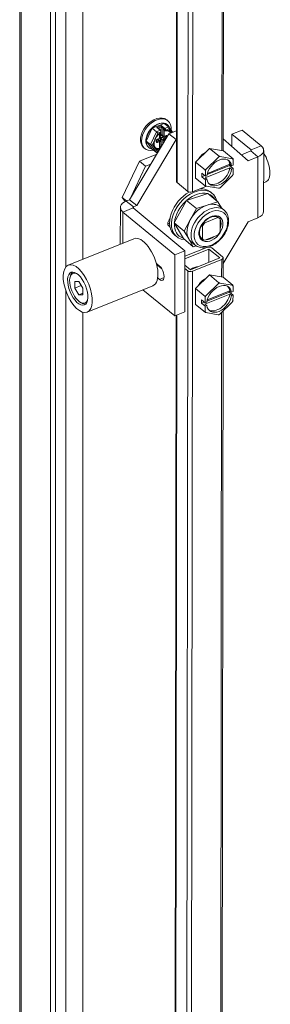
# Model space of a CAD drawing. Header units: inches. Extents: x 4 to 472, y 10 to 298.
# Tile 40 of 45: x 404.2 to 406.78, y 225.23 to 235.4. Entities that reach past the tile are written whole.
import ezdxf

# ---------------------------------------------------------------- set-up
doc = ezdxf.new("R2010")
doc.units = ezdxf.units.IN
doc.header["$LTSCALE"] = 28
doc.header["$MEASUREMENT"] = 0
doc.layers.add('Visible (ANSI)', color=7, linetype='Continuous', lineweight=5)
doc.layers.add('Visible Narrow (ANSI)', color=7, linetype='Continuous', lineweight=5)

msp = doc.modelspace()

# ---------------------------------------------------------------- linework, layer by layer
at = {"layer": 'Visible (ANSI)'}
for p, q in [((404.1969, 215.444), (404.1969, 251.1084)), ((404.5139, 250.8356), (404.5139, 215.1622)), ((404.5676, 250.8573), (404.5676, 215.1839)), ((404.8463, 232.9251), (404.8463, 250.7219)), ((406.3149, 248.555), (406.2963, 234.0456)), ((405.8317, 248.2772), (405.8132, 233.7295)), ((405.563, 234.2792), (405.6878, 234.3296)), ((405.732, 234.2931), (405.6878, 234.3296)), ((405.7137, 234.365), (405.7248, 234.3559)), ((405.7191, 234.3168), (405.7223, 234.3142)), ((405.3303, 233.541), (405.7366, 234.2223)), ((405.5007, 234.1463), (405.563, 234.2792)), ((405.6073, 234.2427), (405.563, 234.2792)), ((405.6512, 234.258), (405.6186, 234.2849)), ((405.6416, 234.1836), (405.6416, 234.2262)), ((405.6493, 234.2089), (405.6493, 234.232)), ((405.655, 234.2533), (405.655, 234.2941)), ((405.655, 234.2157), (405.655, 234.2361)), ((405.6574, 234.2419), (405.6574, 234.2445)), ((405.6913, 234.2547), (405.6785, 234.2653)), ((405.7744, 234.2375), (405.7333, 234.2918)), ((405.8138, 234.2534), (405.7366, 234.2223)), ((405.8101, 234.1617), (405.7366, 234.2223)), ((406.3849, 234.0915), (406.3851, 234.2181)), ((406.4901, 234.2604), (406.3851, 234.2181)), ((406.3851, 234.2181), (406.5825, 234.0554)), ((406.4901, 234.2604), (406.6875, 234.0977)), ((405.4038, 233.4804), (405.8101, 234.1617)), ((405.563, 234.0639), (405.5007, 234.1463)), ((405.5449, 234.1098), (405.5007, 234.1463)), ((405.6077, 234.1429), (405.6077, 234.1519)), ((405.6161, 234.1632), (405.6319, 234.1696)), ((405.6186, 234.163), (405.6376, 234.1474)), ((405.6268, 234.1638), (405.6268, 234.1563)), ((405.6335, 234.16), (405.6335, 234.1704)), ((405.6416, 234.2129), (405.6509, 234.2052)), ((405.6416, 234.1959), (405.6634, 234.2047)), ((405.6416, 234.0712), (405.6416, 234.1386)), ((405.6416, 234.1371), (405.6426, 234.1375)), ((405.6493, 234.147), (405.6493, 234.1729)), ((405.655, 234.0923), (405.655, 234.1707)), ((405.6609, 234.2068), (405.6561, 234.2049)), ((405.6561, 234.1824), (405.6663, 234.1865)), ((405.6575, 234.2096), (405.6765, 234.194)), ((405.6883, 234.1924), (405.7041, 234.1988)), ((405.8137, 234.1631), (405.8101, 234.1617)), ((406.2965, 234.1689), (406.5537, 233.9438)), ((405.4309, 233.9384), (405.6106, 234.0111)), ((405.477, 234.078), (405.4881, 234.0689)), ((405.5254, 234.0819), (405.5285, 234.0793)), ((405.6073, 234.0274), (405.563, 234.0639)), ((405.6141, 234.0265), (405.6217, 234.0296)), ((405.6556, 234.0894), (405.6416, 234.0837)), ((405.6449, 234.0685), (405.6416, 234.0712)), ((405.6568, 234.0884), (405.6554, 234.0895)), ((406.0116, 233.9297), (406.1551, 234.0701)), ((406.1551, 234.0701), (406.2983, 234.0453)), ((406.1551, 234.0701), (406.2537, 233.9888)), ((406.2983, 234.0453), (406.3969, 233.964)), ((406.5791, 234.0443), (406.4831, 234.0056)), ((406.7123, 233.4202), (406.7132, 234.0506)), ((405.2549, 233.5635), (405.4309, 233.9384)), ((405.4941, 233.8863), (405.4309, 233.9384)), ((405.4941, 233.8863), (405.5496, 233.9087)), ((406.0114, 233.7647), (406.0116, 233.9297)), ((406.0116, 233.9297), (406.1102, 233.8485)), ((406.12, 233.8548), (406.2475, 233.9795)), ((406.2634, 233.9859), (406.3907, 233.9639)), ((406.3987, 233.9534), (406.3986, 233.8979)), ((406.6526, 233.9837), (406.5537, 233.9438)), ((405.3387, 233.555), (405.4941, 233.8863)), ((406.0742, 233.7776), (406.0743, 233.8134)), ((406.0743, 233.8134), (406.1119, 233.7823)), ((406.3649, 233.8707), (406.1094, 233.7678)), ((406.1119, 233.7823), (406.112, 233.8378)), ((406.1294, 233.7999), (406.3609, 233.8932)), ((406.1327, 233.8129), (406.3649, 233.9065)), ((406.3609, 233.9049), (406.3609, 233.8932)), ((406.3609, 233.8932), (406.3986, 233.8621)), ((406.3649, 233.9065), (406.383, 233.8916)), ((406.383, 233.8558), (406.3649, 233.8707)), ((406.383, 233.8916), (406.3986, 233.8979)), ((406.3986, 233.8621), (406.383, 233.8558)), ((406.3986, 233.8621), (406.3985, 233.8066)), ((405.8195, 233.7179), (405.9307, 233.6262)), ((406.0114, 233.7647), (406.11, 233.6834)), ((406.0742, 233.7776), (406.1034, 233.7894)), ((406.1119, 233.7466), (406.0742, 233.7776)), ((406.1094, 233.7678), (406.1274, 233.7529)), ((406.1118, 233.6911), (406.1119, 233.7466)), ((406.1119, 233.7823), (406.1275, 233.7886)), ((406.1274, 233.7529), (406.1119, 233.7466)), ((406.3905, 233.7897), (406.263, 233.6649)), ((406.7127, 233.7153), (406.7362, 233.7248)), ((406.1376, 233.6049), (405.9168, 233.5342)), ((406.1246, 233.6797), (405.9794, 233.6212)), ((406.2471, 233.6585), (406.1197, 233.6805)), ((406.1376, 233.6049), (406.2403, 233.5202)), ((406.1636, 233.6218), (406.1825, 233.6061)), ((405.2858, 233.5227), (405.2549, 233.5635)), ((405.298, 233.528), (405.2549, 233.5635)), ((405.2957, 233.5271), (405.3303, 233.541)), ((405.4038, 233.4804), (405.3303, 233.541)), ((405.9168, 233.5342), (405.7903, 233.3017)), ((405.9168, 233.5342), (406.0195, 233.4494)), ((406.2403, 233.5202), (406.1299, 233.4848)), ((406.2776, 233.4564), (406.2403, 233.5202)), ((405.2352, 233.4601), (405.2347, 233.0817)), ((405.7966, 232.9714), (405.2609, 233.4131)), ((405.9016, 233.0137), (405.3659, 233.4554)), ((405.3692, 233.4665), (405.4038, 233.4804)), ((406.0195, 233.4494), (405.9563, 233.3332)), ((406.1299, 233.4848), (406.0195, 233.4494)), ((406.2629, 233.4685), (406.3052, 233.4336)), ((405.7903, 233.3017), (405.8846, 233.14)), ((405.7903, 233.3017), (405.8931, 233.217)), ((405.9563, 233.3332), (405.8931, 233.217)), ((406.0972, 233.3085), (406.1055, 233.3016)), ((406.241, 233.3562), (406.1055, 233.3016)), ((406.2302, 233.3651), (406.241, 233.3562)), ((406.2489, 233.3549), (406.2608, 233.3452)), ((406.2633, 233.2077), (406.2635, 233.3428)), ((406.5529, 233.3135), (406.2949, 232.8807)), ((406.6518, 233.3533), (406.5529, 233.3135)), ((405.8931, 233.217), (405.9402, 233.1361)), ((406.0745, 233.2769), (406.0829, 233.27)), ((406.0829, 233.27), (406.0827, 233.1349)), ((405.3748, 233.1381), (404.6975, 232.8652)), ((405.7954, 233.1752), (405.8144, 233.1596)), ((405.8846, 233.14), (405.9874, 233.0553)), ((405.9402, 233.1361), (405.9874, 233.0553)), ((405.9648, 233.107), (406.0071, 233.0721)), ((406.0711, 233.1445), (406.0827, 233.1349)), ((406.0736, 233.1423), (406.0855, 233.1325)), ((406.1053, 233.1215), (406.2407, 233.1761)), ((405.9016, 233.0137), (405.7966, 232.9714)), ((405.9007, 232.3833), (405.9016, 233.0137)), ((405.9014, 232.9316), (406.1487, 233.0313)), ((406.1286, 233.0478), (405.9015, 232.9563)), ((405.9874, 233.0553), (406.0171, 233.0648)), ((406.1487, 233.0313), (406.1485, 232.8947)), ((406.1487, 233.0313), (406.2599, 232.9396)), ((406.1774, 233.0428), (406.2886, 232.9511)), ((405.7958, 232.341), (405.7966, 232.9714)), ((406.2599, 232.9396), (405.9583, 232.818)), ((405.9784, 232.8015), (406.28, 232.923)), ((406.2949, 232.9395), (406.2947, 232.7398)), ((405.6068, 232.8811), (405.6382, 232.8552)), ((405.6116, 232.8621), (405.6238, 232.8671)), ((405.6616, 232.8273), (405.6168, 232.8642)), ((405.9013, 232.8298), (405.9297, 232.8065)), ((405.9583, 232.818), (405.9014, 232.865)), ((404.7161, 232.7414), (404.7198, 232.7555)), ((404.7657, 232.6945), (404.7656, 232.627)), ((404.8068, 232.6944), (404.7657, 232.6945)), ((404.8478, 232.6268), (404.8068, 232.6944)), ((405.638, 232.7179), (405.62, 232.7328)), ((406.0099, 232.624), (406.1534, 232.7643)), ((406.1534, 232.7643), (406.2966, 232.7395)), ((406.1534, 232.7643), (406.252, 232.683)), ((406.2966, 232.7395), (406.3952, 232.6582)), ((404.7656, 232.627), (404.8315, 232.6536)), ((404.7656, 232.627), (404.8066, 232.5594)), ((404.8477, 232.5593), (404.8478, 232.6268)), ((405.5705, 232.6524), (404.8932, 232.3795)), ((405.7958, 232.341), (405.4681, 232.6112)), ((406.0097, 232.4589), (406.0099, 232.624)), ((406.0099, 232.624), (406.1085, 232.5427)), ((406.1183, 232.549), (406.2458, 232.6737)), ((406.1278, 232.4941), (406.3592, 232.5874)), ((406.131, 232.5071), (406.3633, 232.6007)), ((406.2617, 232.6801), (406.3891, 232.6581)), ((406.3593, 232.5991), (406.3592, 232.5874)), ((406.3592, 232.5874), (406.3969, 232.5563)), ((406.3633, 232.6007), (406.3814, 232.5858)), ((406.3814, 232.5858), (406.3969, 232.5921)), ((406.397, 232.6476), (406.3969, 232.5921)), ((404.8066, 232.5594), (404.8477, 232.5759)), ((404.8066, 232.5594), (404.8477, 232.5593)), ((406.0725, 232.4718), (406.0726, 232.5076)), ((406.0726, 232.5076), (406.1102, 232.4765)), ((406.3632, 232.565), (406.1077, 232.462)), ((406.1102, 232.4765), (406.1103, 232.532)), ((406.3813, 232.5501), (406.3632, 232.565)), ((406.3969, 232.5563), (406.3813, 232.5501)), ((406.3969, 232.5563), (406.3968, 232.5008)), ((404.8208, 232.4815), (404.8333, 232.474)), ((405.9007, 232.3833), (405.7958, 232.341)), ((406.0097, 232.4589), (406.1083, 232.3776)), ((406.0725, 232.4718), (406.1017, 232.4836)), ((406.1102, 232.4408), (406.0725, 232.4718)), ((406.1077, 232.462), (406.1258, 232.4471)), ((406.1101, 232.3853), (406.1102, 232.4408)), ((406.1102, 232.4765), (406.1258, 232.4828)), ((406.1258, 232.4471), (406.1102, 232.4408)), ((406.3888, 232.4839), (406.2613, 232.3592)), ((406.2942, 232.3913), (406.2761, 218.1913)), ((404.8463, 216.1454), (404.8463, 232.3791)), ((405.8114, 232.3473), (405.7933, 218.1838)), ((406.2454, 232.3527), (406.1181, 232.3748))]:
    msp.add_line(p, q, dxfattribs=at)
for centre, start, end in [((405.6491, 234.2419), 303.23512, 0), ((405.6965, 234.2611), 230.493, 278.71406)]:
    msp.add_arc(centre, 0.00827, start, end, dxfattribs=at)
for centre, major_axis, ratio, start_param, end_param in [((405.6064, 234.2124), (0.1183, 0.1435), 0.6688348, 5.5047263, 10.1254701), ((405.6223, 234.1994), (-0.0969, -0.1175), 0.6688348, 3.1415927, 6.2831853), ((405.6254, 234.1968), (0.0969, 0.1175), 0.6688348, 0.3656889, 1.4128865), ((405.6254, 234.1968), (0.0969, 0.1175), 0.6688348, 5.827454, 6.6488742), ((405.6254, 234.1968), (-0.0969, -0.1175), 0.6688348, 4.5544791, 5.6016767), ((405.6138, 234.2341), (-0.0102, 0.0107), 0.1172285, 3.9543076, 5.5251039), ((405.6096, 234.2816), (0.0115, -0.0018), 0.577215, 0.7700935, 1.6593812), ((405.657, 234.3007), (-0.00146, -0.00947), 0.1492329, 3.9422955, 5.5130918), ((405.6663, 234.2202), (-0.0088, -0.0106), 0.6688348, 5.6016767, 6.2831853), ((405.6807, 234.2741), (-0.005, 0.0106), 0.6252357, 1.5354746, 2.2169833), ((405.7255, 234.2793), (0.0042, 0.0151), 0.6186455, 4.4428503, 6.0136466), ((405.6618, 234.1668), (0.0701, 0.0851), 0.6688348, 5.8860887, 6.1834086), ((405.6254, 234.1968), (0.0969, 0.1175), 0.6688348, 5.5280694, 5.5280798), ((405.6064, 234.2124), (0.1183, 0.1435), 0.6688348, 5.3819418, 5.3819523), ((405.6254, 234.1968), (-0.0969, -0.1175), 0.6688348, 5.6016767, 6.6488742), ((405.6098, 234.1524), (0.0088, 0.0106), 0.6688348, 0, 0.1451218), ((405.62, 234.161), (0.00526, 0.00638), 0.6688348, 5.6016767, 6.1953649), ((405.6268, 234.1573), (0.00526, 0.00638), 0.6688348, 4.6201362, 5.6016767), ((405.6426, 234.1443), (-0.00526, -0.00638), 0.6688348, 0.8892877, 2.460084), ((405.6561, 234.2116), (-0.00526, -0.00638), 0.6688348, 5.6016767, 7.172473), ((405.6561, 234.1756), (-0.00526, -0.00638), 0.6688348, 4.0308804, 5.6016767), ((405.6663, 234.1752), (0.0088, 0.0106), 0.6688348, 0.8892877, 2.460084), ((405.558, 234.1151), (-0.0152, -0.0016), 0.5406247, 0.4885427, 2.059339), ((405.6618, 234.1668), (-0.0701, -0.0851), 0.6688348, 0.0142786, 0.0142999), ((405.6618, 234.1668), (-0.0701, -0.0851), 0.6688348, 0.0998235, 0.6236756), ((405.6138, 234.0413), (-0.0042, -0.0151), 0.6186455, 6.0136466, 7.5844429), ((405.6333, 234.0673), (-0.00826, -0.0039), 0.0749357, 3.1769143, 3.8195095), ((405.6254, 234.1968), (0.0969, 0.1175), 0.6688348, 4.1609568, 4.281075), ((405.6064, 234.2124), (0.1183, 0.1435), 0.6688348, 4.2636274, 4.3467307), ((405.657, 234.0989), (0.00146, 0.00947), 0.1492329, 2.3714991, 3.0530078), ((406.1306, 233.925), (0.0891, 0.108), 0.6688348, 1.0038789, 1.819347), ((406.5712, 234.0508), (0.0138, 0), 0.5767534, 5.3239911, 6.8947874), ((406.5712, 234.0508), (0.1419, -0.0002), 0.5767534, 5.3239911, 6.8947874), ((406.659, 233.9165), (0.0773, -0.1917), 0.4690581, 0, 1.9577137), ((406.2552, 233.8222), (0.1002, 0.1215), 0.6688348, 5.7397425, 8.6026565), ((406.2552, 233.8222), (-0.1251, -0.1518), 0.6688348, 3.9801612, 4.0790525), ((406.2372, 233.8371), (0.1002, 0.1215), 0.6688348, 5.7397425, 6.171805), ((406.2552, 233.8222), (0.1251, 0.1518), 0.6688348, 6.0745563, 6.1734476), ((406.2552, 233.8222), (-0.1251, -0.1518), 0.6688348, 5.0273587, 5.12625), ((406.2552, 233.8222), (-0.1002, -0.1215), 0.6688348, 5.7397425, 8.6026565), ((406.2372, 233.8371), (-0.1002, -0.1215), 0.6688348, 0.1113803, 2.3194712), ((406.2552, 233.8222), (0.1251, 0.1518), 0.6688348, 5.0273587, 5.12625), ((405.8482, 233.7295), (-0.035, 0), 0.5767534, 0, 0.6116021), ((405.9795, 233.3985), (-0.1841, -0.2233), 0.6688348, 4.1713172, 6.2831853), ((405.9985, 233.3829), (0.1841, 0.2233), 0.6688348, 5.8273204, 9.8806428), ((406.0111, 233.3724), (0.1701, 0.2063), 0.6688348, 0.3027327, 1.3081172), ((405.9594, 233.6378), (0.035, 0), 0.5767534, 3.7531948, 5.3239911), ((405.9795, 233.3985), (0.1841, 0.2233), 0.6688348, 0, 0.54762), ((406.2552, 233.8222), (-0.1251, -0.1518), 0.6688348, 6.0745563, 6.1734476), ((406.2552, 233.8222), (0.1251, 0.1518), 0.6688348, 3.9801612, 4.0790525), ((405.3771, 233.46), (-0.1419, 0.0002), 0.5767534, 5.3239911, 6.8947874), ((406.0111, 233.3724), (-0.1701, -0.2063), 0.6688348, 4.4915229, 5.4969074), ((406.1139, 233.2877), (0.149, 0.1807), 0.6688348, 0, 0.8054249), ((406.0111, 233.3724), (0.1701, 0.2063), 0.6688348, 6.0456999, 6.5206707), ((405.3771, 233.46), (-0.0138, 0), 0.5767534, 5.3239911, 6.8947874), ((406.1139, 233.2877), (-0.149, -0.1807), 0.6688348, 3.9470176, 4.9942151), ((406.5704, 233.4204), (0.1419, -0.0002), 0.5767534, 5.3239911, 6.2831853), ((405.7752, 233.315), (-0.0394, -0.0478), 0.6688348, 4.6436979, 6.568158), ((405.7372, 233.3463), (-0.0394, -0.0478), 0.6688348, 0.6345322, 0.9928282), ((406.1139, 233.2877), (-0.149, -0.1807), 0.6688348, 4.9942151, 6.0414127), ((406.1731, 233.2388), (-0.0877, -0.1063), 0.6688348, 4.6731079, 4.9569021), ((406.1731, 233.2388), (0.0877, 0.1063), 0.6688348, 6.2439043, 6.5276984), ((406.0111, 233.3724), (-0.1701, -0.2063), 0.6688348, 5.5387205, 6.5441049), ((406.1731, 233.2388), (0.0877, 0.1063), 0.6688348, 4.6731079, 4.9569021), ((405.4726, 232.8953), (0.0979, -0.2428), 0.4690581, 0, 3.1415927), ((406.1139, 233.2877), (-0.149, -0.1807), 0.6688348, 6.0414127, 6.2831853), ((406.1731, 233.2388), (-0.0877, -0.1063), 0.6688348, 6.2439043, 6.5276984), ((406.1487, 233.0313), (0.035, 0), 0.5767534, 2.1713225, 2.1823985), ((406.1487, 233.0313), (0.035, 0), 0.5767534, 0.6116021, 1.7903846), ((406.2599, 232.9396), (0.035, 0), 0.5767534, 5.3239911, 6.8947874), ((404.8067, 232.6269), (-0.0618, 0.1534), 0.4690581, 5.6511999, 10.0567633), ((404.818, 232.6314), (-0.067, 0.1661), 0.4690581, 0.0914433, 0.5599084), ((405.5607, 232.9308), (0.0309, -0.0767), 0.4690581, 0.6690495, 0.6863678), ((405.6381, 232.7866), (0.0314, -0.078), 0.4690581, 5.571579, 8.7131717), ((405.9583, 232.818), (-0.035, 0), 0.5767534, 0.6116021, 2.1823985), ((405.9976, 232.7275), (-0.0891, -0.108), 0.6688348, 3.6550753, 4.3860543), ((406.1289, 232.6192), (0.0891, 0.108), 0.6688348, 1.0038789, 1.819347), ((406.2536, 232.5164), (0.1002, 0.1215), 0.6688348, 5.7397425, 8.6026565), ((406.2536, 232.5164), (-0.1251, -0.1518), 0.6688348, 3.9801612, 4.0790525), ((406.2355, 232.5313), (0.1002, 0.1215), 0.6688348, 5.7397425, 6.171805), ((406.2536, 232.5164), (0.1251, 0.1518), 0.6688348, 6.0745563, 6.1734476), ((406.2536, 232.5164), (-0.1251, -0.1518), 0.6688348, 5.0273587, 5.12625), ((406.2536, 232.5164), (-0.1002, -0.1215), 0.6688348, 5.7397425, 8.6026565), ((406.2355, 232.5313), (-0.1002, -0.1215), 0.6688348, 0.1113803, 2.3194712), ((406.2536, 232.5164), (0.1251, 0.1518), 0.6688348, 5.0273587, 5.12625), ((404.818, 232.6314), (0.067, -0.1661), 0.4690581, 5.7232769, 6.191742), ((406.2536, 232.5164), (-0.1251, -0.1518), 0.6688348, 6.0745563, 6.1734476), ((406.2536, 232.5164), (0.1251, 0.1518), 0.6688348, 3.9801612, 4.0790525)]:
    msp.add_ellipse(centre, major_axis=major_axis, ratio=ratio, start_param=start_param, end_param=end_param, dxfattribs=at)
for major_axis in [(0.0979, -0.2428), (0.068, -0.1687)]:
    msp.add_ellipse((404.7954, 232.6223), major_axis=major_axis, ratio=0.4690581, dxfattribs=at)
for points in [[(405.7137, 234.365), (405.7064, 234.3711), (405.698, 234.376), (405.689, 234.3795)], [(405.6004, 234.1767), (405.5975, 234.1713), (405.5949, 234.1658), (405.5927, 234.1603)], [(405.4582, 234.0995), (405.4633, 234.0913), (405.4697, 234.084), (405.477, 234.078)], [(405.5921, 234.0851), (405.5941, 234.0817), (405.5964, 234.0787), (405.5991, 234.0759)], [(405.6396, 234.0707), (405.6391, 234.0705), (405.6386, 234.0704), (405.6381, 234.0703)]]:
    msp.add_open_spline(points, degree=3, dxfattribs=at)
for points, knots in [([(405.6537, 234.235), (405.6494, 234.2322), (405.6452, 234.2291), (405.6371, 234.2225), (405.6331, 234.2189), (405.6255, 234.2114), (405.6219, 234.2074), (405.615, 234.1991), (405.6117, 234.1948), (405.6057, 234.1859), (405.6029, 234.1814), (405.6004, 234.1767)], [1.81747657, 1.81747657, 1.81747657, 1.81747657, 1.9607534, 1.9607534, 2.10403024, 2.10403024, 2.24730707, 2.24730707, 2.39058391, 2.39058391, 2.53386075, 2.53386075, 2.53386075, 2.53386075]), ([(405.6512, 234.258), (405.6521, 234.2572), (405.6528, 234.2564), (405.6541, 234.2548), (405.6546, 234.254), (405.6556, 234.2522), (405.656, 234.2513), (405.6566, 234.2495), (405.6569, 234.2485), (405.6573, 234.2466), (405.6574, 234.2456), (405.6574, 234.2445)], [4.712389, 4.712389, 4.712389, 4.712389, 5.0265482, 5.0265482, 5.3407075, 5.3407075, 5.6548668, 5.6548668, 5.969026, 5.969026, 6.2831853, 6.2831853, 6.2831853, 6.2831853]), ([(405.743, 234.2427), (405.7408, 234.2445), (405.7384, 234.2461), (405.7333, 234.2489), (405.7305, 234.2501), (405.7248, 234.252), (405.7217, 234.2527), (405.7153, 234.2536), (405.712, 234.2538), (405.705, 234.2538), (405.7015, 234.2535), (405.6978, 234.2529)], [0.68150862, 0.68150862, 0.68150862, 0.68150862, 0.81003011, 0.81003011, 0.9385516, 0.9385516, 1.0670731, 1.0670731, 1.19559459, 1.19559459, 1.32411609, 1.32411609, 1.32411609, 1.32411609]), ([(405.5927, 234.1602), (405.5904, 234.1545), (405.5885, 234.1487), (405.5858, 234.1373), (405.5848, 234.1317), (405.5839, 234.121), (405.5839, 234.1157), (405.5848, 234.1059), (405.5857, 234.1013), (405.5883, 234.0927), (405.59, 234.0887), (405.5921, 234.0851)], [2.70261989, 2.70261989, 2.70261989, 2.70261989, 2.87791346, 2.87791346, 3.05369964, 3.05369964, 3.22948583, 3.22948583, 3.40527202, 3.40527202, 3.58105821, 3.58105821, 3.58105821, 3.58105821]), ([(405.6077, 234.1519), (405.6077, 234.1523), (405.6078, 234.1528), (405.608, 234.154), (405.6082, 234.1546), (405.6088, 234.156), (405.6091, 234.1567), (405.61, 234.1581), (405.6106, 234.1589), (405.6118, 234.1602), (405.6124, 234.1608), (405.6137, 234.1619), (405.6144, 234.1623), (405.6154, 234.1629), (405.6158, 234.1631), (405.6161, 234.1632)], [3.1415927, 3.1415927, 3.1415927, 3.1415927, 3.3684515, 3.3684515, 3.5958815, 3.5958815, 3.8321117, 3.8321117, 4.075761, 4.075761, 4.3214491, 4.3214491, 4.5627429, 4.5627429, 4.712389, 4.712389, 4.712389, 4.712389]), ([(405.6079, 234.1419), (405.6079, 234.1419), (405.6079, 234.1419), (405.6079, 234.1419), (405.6079, 234.1419), (405.6078, 234.142), (405.6078, 234.1422), (405.6077, 234.1425), (405.6077, 234.1427), (405.6077, 234.1429)], [2.71242901, 2.71242901, 2.71242901, 2.71242901, 2.73268748, 2.73268748, 2.86898921, 2.86898921, 3.00529093, 3.00529093, 3.14159265, 3.14159265, 3.14159265, 3.14159265]), ([(405.6319, 234.1696), (405.6331, 234.1701), (405.6341, 234.1707), (405.636, 234.1721), (405.6369, 234.1729), (405.6384, 234.1746), (405.6391, 234.1755), (405.6402, 234.1776), (405.6407, 234.1787), (405.6414, 234.181), (405.6416, 234.1823), (405.6416, 234.1836)], [4.712389, 4.712389, 4.712389, 4.712389, 5.0265482, 5.0265482, 5.3407075, 5.3407075, 5.6548668, 5.6548668, 5.969026, 5.969026, 6.2831853, 6.2831853, 6.2831853, 6.2831853]), ([(405.6376, 234.1474), (405.6381, 234.1469), (405.6387, 234.1464), (405.6396, 234.1453), (405.6399, 234.1447), (405.6406, 234.1435), (405.6408, 234.1429), (405.6412, 234.1416), (405.6414, 234.141), (405.6416, 234.1398), (405.6416, 234.1392), (405.6416, 234.1386)], [5.60167669, 5.60167669, 5.60167669, 5.60167669, 5.73797842, 5.73797842, 5.87428014, 5.87428014, 6.01058187, 6.01058187, 6.14688359, 6.14688359, 6.28318531, 6.28318531, 6.28318531, 6.28318531]), ([(405.6883, 234.1924), (405.6877, 234.1922), (405.687, 234.1919), (405.6855, 234.1916), (405.6848, 234.1915), (405.6831, 234.1915), (405.6823, 234.1915), (405.6806, 234.1918), (405.6797, 234.1921), (405.678, 234.1929), (405.6772, 234.1934), (405.6765, 234.194)], [1.57079633, 1.57079633, 1.57079633, 1.57079633, 1.74865387, 1.74865387, 1.92651141, 1.92651141, 2.10436895, 2.10436895, 2.2822265, 2.2822265, 2.46008404, 2.46008404, 2.46008404, 2.46008404]), ([(405.7041, 234.1988), (405.7046, 234.199), (405.7049, 234.1991), (405.7056, 234.1992), (405.7058, 234.1993), (405.7062, 234.1993), (405.7064, 234.1993), (405.7065, 234.1993), (405.7065, 234.1992), (405.7065, 234.1992)], [4.71238898, 4.71238898, 4.71238898, 4.71238898, 4.89024652, 4.89024652, 5.06810406, 5.06810406, 5.24596161, 5.24596161, 5.34933172, 5.34933172, 5.34933172, 5.34933172]), ([(405.5991, 234.0759), (405.5994, 234.0757), (405.5996, 234.0755), (405.6, 234.075), (405.6002, 234.0748), (405.6007, 234.0743), (405.601, 234.0741), (405.6015, 234.0737), (405.6017, 234.0735), (405.6022, 234.073), (405.6025, 234.0728), (405.6027, 234.0726)], [3.750853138, 3.750853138, 3.750853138, 3.750853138, 3.764080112, 3.764080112, 3.778835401, 3.778835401, 3.793590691, 3.793590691, 3.80834598, 3.80834598, 3.82310127, 3.82310127, 3.82310127, 3.82310127]), ([(406.0071, 233.0721), (406.0201, 233.0614), (406.0354, 233.0536), (406.0692, 233.0441), (406.0879, 233.0427), (406.1274, 233.0465), (406.1483, 233.0521), (406.19, 233.0698), (406.2107, 233.0822), (406.2495, 233.1121), (406.2676, 233.1298), (406.2994, 233.1687), (406.3132, 233.1899), (406.3349, 233.2338), (406.3429, 233.2565), (406.3521, 233.3014), (406.3534, 233.3236), (406.3485, 233.3647), (406.3426, 233.3837), (406.3258, 233.4131), (406.3163, 233.4244), (406.3052, 233.4336)], [2.3361677, 2.3361677, 2.3361677, 2.3361677, 2.6235629, 2.6235629, 2.924473, 2.924473, 3.2473483, 3.2473483, 3.5793195, 3.5793195, 3.9118545, 3.9118545, 4.2439739, 4.2439739, 4.5765255, 4.5765255, 4.9084018, 4.9084018, 5.2302377, 5.2302377, 5.4777604, 5.4777604, 5.4777604, 5.4777604]), ([(406.2489, 233.3549), (406.2413, 233.3612), (406.2319, 233.3655), (406.211, 233.369), (406.1997, 233.3687), (406.1765, 233.3638), (406.1647, 233.3595), (406.1413, 233.3473), (406.1297, 233.3394), (406.108, 233.3208), (406.0979, 233.31), (406.0801, 233.2868), (406.0724, 233.2743), (406.0604, 233.249), (406.0561, 233.2361), (406.0511, 233.2114), (406.0503, 233.1996), (406.0523, 233.1781), (406.0551, 233.1684), (406.063, 233.1531), (406.0678, 233.1471), (406.0736, 233.1423)], [5.4777604, 5.4777604, 5.4777604, 5.4777604, 5.8451154, 5.8451154, 6.1757033, 6.1757033, 6.4858686, 6.4858686, 6.793464, 6.793464, 7.101884, 7.101884, 7.4106636, 7.4106636, 7.7187601, 7.7187601, 8.0264709, 8.0264709, 8.340144, 8.340144, 8.619353, 8.619353, 8.619353, 8.619353])]:
    msp.add_open_spline(points, degree=3, knots=knots, dxfattribs=at)
for points in [[(406.2475, 233.9795), (406.2506, 233.984), (406.2537, 233.9888)], [(406.2537, 233.9888), (406.2586, 233.9873), (406.2634, 233.9859)], [(406.3907, 233.9639), (406.3938, 233.9639), (406.3969, 233.964)], [(406.3969, 233.964), (406.3978, 233.9586), (406.3987, 233.9534)], [(406.1102, 233.8485), (406.1152, 233.8516), (406.12, 233.8548)], [(406.112, 233.8378), (406.1111, 233.843), (406.1102, 233.8485)], [(406.3985, 233.8066), (406.3976, 233.8028), (406.3967, 233.7989)], [(406.3967, 233.7989), (406.3936, 233.7942), (406.3905, 233.7897)], [(406.11, 233.6834), (406.1109, 233.6872), (406.1118, 233.6911)], [(406.1197, 233.6805), (406.115, 233.6819), (406.11, 233.6834)], [(406.2532, 233.6586), (406.2501, 233.6585), (406.2471, 233.6585)], [(406.263, 233.6649), (406.2582, 233.6618), (406.2532, 233.6586)], [(406.2458, 232.6737), (406.2489, 232.6783), (406.252, 232.683)], [(406.252, 232.683), (406.257, 232.6815), (406.2617, 232.6801)], [(406.3891, 232.6581), (406.3921, 232.6581), (406.3952, 232.6582)], [(406.3952, 232.6582), (406.3962, 232.6528), (406.397, 232.6476)], [(406.1085, 232.5427), (406.1135, 232.5458), (406.1183, 232.549)], [(406.1103, 232.532), (406.1095, 232.5372), (406.1085, 232.5427)], [(406.395, 232.4931), (406.3919, 232.4884), (406.3888, 232.4839)], [(406.3968, 232.5008), (406.396, 232.497), (406.395, 232.4931)], [(406.1083, 232.3776), (406.1093, 232.3815), (406.1101, 232.3853)], [(406.1181, 232.3748), (406.1133, 232.3761), (406.1083, 232.3776)], [(406.2516, 232.3528), (406.2485, 232.3527), (406.2454, 232.3527)], [(406.2613, 232.3592), (406.2566, 232.356), (406.2516, 232.3528)]]:
    msp.add_rational_spline(points, [1, 1.00039648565, 1], degree=2, dxfattribs=at)
at = {"layer": 'Visible Narrow (ANSI)'}
for p, q in [((404.2128, 251.0839), (404.2128, 215.4105)), ((404.6733, 232.8473), (404.6733, 250.5531)), ((406.3, 248.549), (406.2814, 234.0482)), ((405.8195, 233.7179), (405.8381, 248.2742)), ((405.9494, 248.2656), (405.9307, 233.6262)), ((405.9794, 233.6212), (405.9982, 248.2843)), ((405.6073, 234.2427), (405.5449, 234.1098)), ((405.6217, 234.2276), (405.5979, 234.1768)), ((405.646, 234.2583), (405.6073, 234.2427)), ((405.6096, 234.2883), (405.657, 234.3075)), ((405.646, 234.2583), (405.6096, 234.2883)), ((405.6539, 234.2406), (405.6217, 234.2276)), ((405.6231, 234.2812), (405.655, 234.2941)), ((405.6381, 234.1797), (405.6381, 234.2232)), ((405.6416, 234.2153), (405.6493, 234.2089)), ((405.6539, 234.238), (405.6539, 234.2406)), ((405.655, 234.2941), (405.6866, 234.268)), ((405.655, 234.2157), (405.674, 234.2)), ((405.657, 234.3075), (405.6934, 234.2775)), ((405.6898, 234.2583), (405.674, 234.2714)), ((405.674, 234.2), (405.674, 234.2714)), ((405.6855, 234.2595), (405.6855, 234.1989)), ((405.6898, 234.2609), (405.6898, 234.2583)), ((405.732, 234.2931), (405.6934, 234.2775)), ((405.7334, 234.2727), (405.7013, 234.2597)), ((405.7013, 234.2597), (405.7013, 234.2572)), ((405.7573, 234.2412), (405.7334, 234.2727)), ((405.5897, 234.1594), (405.5659, 234.1086)), ((405.6042, 234.139), (405.6042, 234.148)), ((405.613, 234.1416), (405.6077, 234.146)), ((405.6128, 234.1612), (405.6288, 234.148)), ((405.6288, 234.148), (405.613, 234.1416)), ((405.6177, 234.167), (405.6336, 234.1734)), ((405.6336, 234.1374), (405.6177, 234.131)), ((405.6493, 234.147), (405.6335, 234.16)), ((405.6381, 234.0703), (405.6381, 234.1347)), ((405.641, 234.1798), (405.6493, 234.1729)), ((405.6416, 234.1944), (405.6561, 234.1824)), ((405.6426, 234.1375), (405.6416, 234.1383)), ((405.674, 234.155), (405.655, 234.1707)), ((405.6852, 234.1708), (405.6663, 234.1865)), ((405.674, 234.1173), (405.674, 234.155)), ((405.701, 234.1772), (405.6838, 234.1915)), ((405.701, 234.1772), (405.6852, 234.1708)), ((405.6855, 234.1539), (405.6855, 234.1366)), ((405.69, 234.1962), (405.7058, 234.2026)), ((405.7026, 234.1653), (405.69, 234.1602)), ((405.7078, 234.1867), (405.6968, 234.1958)), ((405.7078, 234.1957), (405.7041, 234.1988)), ((405.7078, 234.1957), (405.7078, 234.1867)), ((405.7193, 234.1945), (405.7193, 234.1933)), ((405.5449, 234.1098), (405.6073, 234.0274)), ((405.5659, 234.1086), (405.5897, 234.0771)), ((405.5979, 234.0663), (405.6217, 234.0347)), ((405.6217, 234.0347), (405.6257, 234.0364)), ((405.644, 234.067), (405.6396, 234.0707)), ((405.655, 234.0923), (405.6416, 234.0868)), ((405.6577, 234.09), (405.655, 234.0923)), ((406.5791, 234.0443), (406.6526, 233.9837)), ((406.5825, 234.0554), (406.6875, 234.0977)), ((406.5825, 234.0462), (406.5825, 234.0554)), ((406.6518, 233.3533), (406.6526, 233.9837)), ((405.2957, 233.5271), (405.3692, 233.4665)), ((405.2605, 233.092), (405.2609, 233.4131)), ((405.2609, 233.4131), (405.3659, 233.4554)), ((405.3692, 233.4526), (405.3692, 233.4665)), ((406.28, 232.923), (406.2798, 232.7424)), ((405.9297, 232.8065), (405.9109, 218.0869)), ((405.9596, 218.0634), (405.9784, 232.8015)), ((405.6858, 232.7371), (405.638, 232.7179)), ((404.6733, 215.9745), (404.6733, 232.5981)), ((405.7996, 218.1786), (405.8177, 232.3499)), ((406.2793, 232.3768), (406.2612, 218.1853))]:
    msp.add_line(p, q, dxfattribs=at)
for centre, major_axis, ratio, start_param, end_param in [((405.5954, 234.2215), (-0.1183, -0.1435), 0.6688348, 3.1415927, 6.2831853), ((405.6776, 234.1537), (-0.0754, -0.0914), 0.6688348, 4.2775606, 4.9939484), ((405.646, 234.2516), (0.00526, 0.00638), 0.6688348, 0, 0.8892877), ((405.646, 234.2471), (-0.0052, 0.0128), 0.4683232, 4.0002711, 5.5710674), ((405.6491, 234.2419), (0.00453, -0.00692), 0.3131654, 0, 0.7813804), ((405.6491, 234.2445), (0.00827, 0), 0.5773503, 5.3232542, 6.2831853), ((405.6491, 234.2419), (0.00827, 0), 0.5773503, 5.3232542, 6.2831853), ((405.6934, 234.2708), (-0.00526, -0.00638), 0.6688348, 4.0308804, 5.601677), ((405.6866, 234.2635), (0.00207, -0.00511), 0.4683232, 0.8586784, 2.4294747), ((405.6965, 234.2637), (-0.00827, 0), 0.5773503, 0.610865, 2.1816616), ((405.6965, 234.2611), (-0.00827, 0), 0.5773503, 0.6108652, 2.1816616), ((405.6965, 234.2611), (-0.00526, -0.00638), 0.6688348, 5.6016765, 6.2831853), ((405.6934, 234.2663), (0.0052, -0.0128), 0.4683232, 0.8586784, 2.4294747), ((405.6965, 234.2611), (0.00125, -0.00817), 0.5951272, 0, 0.9831821), ((405.6776, 234.1537), (0.0754, 0.0914), 0.6688348, 6.2094089, 6.9257928), ((405.6728, 234.1577), (0.0701, 0.0851), 0.6688348, 6.2094089, 6.2831853), ((405.7525, 234.2451), (-0.00593, -0.00576), 0.7413888, 0.0817457, 1.652542), ((405.6728, 234.1577), (0.0701, 0.0851), 0.6688348, 6.0478061, 6.2094089), ((405.6776, 234.1537), (-0.0754, -0.0914), 0.6688348, 5.1622082, 6.0411422), ((405.585, 234.1633), (0.00769, -0.00304), 0.3232392, 5.4982538, 6.2831056), ((405.5931, 234.1807), (0.00726, -0.00395), 0.2065585, 5.5305115, 6.2832305), ((405.6177, 234.1535), (0.0105, 0.0128), 0.6688348, 0.8892877, 2.460084), ((405.5995, 234.1519), (0.00827, 0), 0.5773503, 5.3232613, 6.2831853), ((405.5995, 234.1429), (0.00827, 0), 0.5773503, 5.3232613, 6.2831853), ((405.6177, 234.1445), (-0.0105, -0.0128), 0.6688348, 5.6016767, 7.172473), ((405.613, 234.1484), (-0.00526, -0.00638), 0.6688348, 0.0269448, 0.8892877), ((405.613, 234.1349), (-0.0031, 0.00767), 0.4683232, 4.0002781, 5.5710674), ((405.613, 234.1709), (0.0031, -0.00767), 0.4683232, 0, 0.8586713), ((405.6288, 234.1368), (0.0088, 0.0106), 0.6688348, 0, 0.8892877), ((405.6288, 234.1413), (-0.0031, 0.00767), 0.4683232, 4.0002705, 5.5710674), ((405.6288, 234.1773), (0.0031, -0.00767), 0.4683232, 0, 0.858679), ((405.6336, 234.1779), (0.00351, 0.00425), 0.6688348, 4.0308804, 5.6016767), ((405.6336, 234.1329), (0.00351, 0.00425), 0.6688348, 5.6016767, 7.172473), ((405.6333, 234.1836), (0.00827, 0), 0.5773503, 5.3232536, 6.2831853), ((405.6333, 234.1386), (0.00827, 0), 0.5773503, 5.3232536, 6.2831853), ((405.6807, 234.2028), (-0.00827, 0), 0.5773503, 0.6108652, 2.1816622), ((405.6852, 234.2046), (-0.0088, -0.0106), 0.6688348, 5.6016767, 6.2831853), ((405.6852, 234.1596), (-0.0088, -0.0106), 0.6688348, 4.0308804, 5.6016767), ((405.6807, 234.1578), (-0.00827, 0), 0.5773503, 0.6108652, 2.1816621), ((405.6852, 234.1641), (-0.0031, 0.00767), 0.4683232, 4.0002705, 5.5710674), ((405.69, 234.2007), (-0.00351, -0.00425), 0.6688348, 5.6016767, 7.172473), ((405.69, 234.1557), (-0.00351, -0.00425), 0.6688348, 4.0308804, 5.6016767), ((405.6852, 234.2001), (0.0031, -0.00767), 0.4683232, 0, 0.858679), ((405.701, 234.184), (-0.00526, -0.00638), 0.6688348, 0.8892877, 2.460084), ((405.701, 234.1705), (-0.0031, 0.00767), 0.4683232, 4.4449877, 5.5710674), ((405.701, 234.2065), (0.0031, -0.00767), 0.4683232, 0, 0.8586713), ((405.7058, 234.1891), (0.0105, 0.0128), 0.6688348, 5.6016767, 7.172473), ((405.701, 234.193), (0.00526, 0.00638), 0.6688348, 5.6016767, 6.2562405), ((405.7146, 234.1985), (-0.00827, 0), 0.5773503, 0.6108652, 2.1816545), ((405.7146, 234.1895), (-0.00827, 0), 0.5773503, 0.6108652, 1.520423), ((405.585, 234.081), (0.00714, 0.00416), 0.7217428, 4.9727527, 6.2832633), ((405.5931, 234.0702), (0.00593, 0.00576), 0.7413888, 4.7941347, 6.2829727), ((405.6776, 234.1537), (-0.0754, -0.0914), 0.6688348, 6.209424, 6.7030891), ((405.6728, 234.1577), (-0.0701, -0.0851), 0.6688348, 0, 0.5186871), ((406.1561, 233.2529), (0.149, 0.1807), 0.6688348, 0, 3.1415927), ((406.1613, 233.2486), (0.0877, 0.1063), 0.6688348, 5.1615134, 6.0392929), ((406.1613, 233.2486), (-0.0877, -0.1063), 0.6688348, 0.5099565, 1.2660719)]:
    msp.add_ellipse(centre, major_axis=major_axis, ratio=ratio, start_param=start_param, end_param=end_param, dxfattribs=at)
for major_axis in [(0.1346, 0.1632), (0.0964, 0.1169)]:
    msp.add_ellipse((406.1692, 233.2421), major_axis=major_axis, ratio=0.6688348, dxfattribs=at)
for points, knots in [([(405.7641, 234.2334), (405.7639, 234.2338), (405.7636, 234.2343), (405.7633, 234.2347), (405.7625, 234.236), (405.7616, 234.2372), (405.7606, 234.2383), (405.7596, 234.2394), (405.7585, 234.2403), (405.7573, 234.2412)], [0.22535434, 0.22535434, 0.22535434, 0.22535434, 0.33333333, 0.33333333, 0.33333333, 0.66666667, 0.66666667, 0.66666667, 1, 1, 1, 1]), ([(405.5979, 234.1768), (405.5966, 234.1749), (405.5955, 234.173), (405.5945, 234.1711), (405.5935, 234.1692), (405.5925, 234.1672), (405.5918, 234.1653), (405.591, 234.1633), (405.5903, 234.1614), (405.5897, 234.1594)], [0, 0, 0, 0, 0.3333333, 0.3333333, 0.3333333, 0.6666667, 0.6666667, 0.6666667, 1, 1, 1, 1]), ([(405.5897, 234.0771), (405.5903, 234.0755), (405.591, 234.0741), (405.5918, 234.0728), (405.5926, 234.0715), (405.5935, 234.0703), (405.5945, 234.0692), (405.5955, 234.0681), (405.5967, 234.0671), (405.5979, 234.0663)], [0.00000039, 0.00000039, 0.00000039, 0.00000039, 0.33333333, 0.33333333, 0.33333333, 0.66666667, 0.66666667, 0.66666667, 1, 1, 1, 1])]:
    msp.add_open_spline(points, degree=3, knots=knots, dxfattribs=at)

doc.saveas('drawing.dxf')
